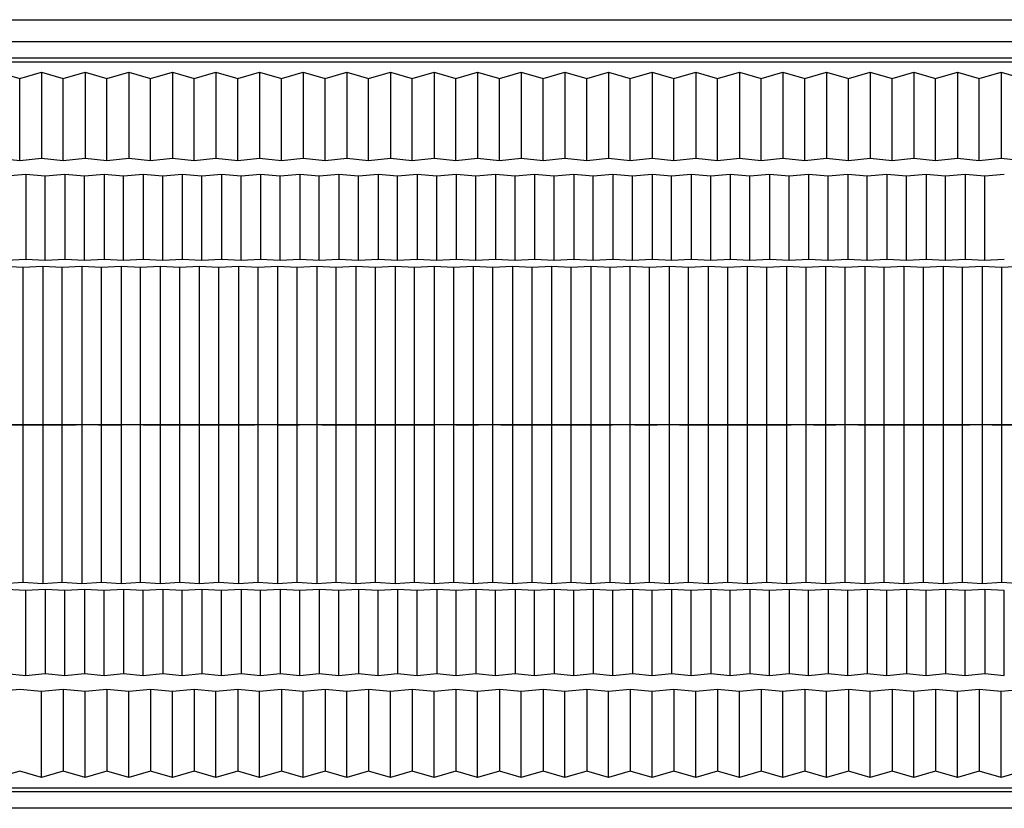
# Model space of a CAD drawing. Header units: millimetres. Extents: x 2355 to 2756, y -2363 to -2080.
# Tile 9 of 15: x 2543 to 2578, y -2269 to -2241. Entities that reach past the tile are written whole.
import ezdxf

# ---------------------------------------------------------------- set-up
doc = ezdxf.new("R2010")
doc.units = ezdxf.units.MM
doc.linetypes.add('CENTER', pattern=[50.8, 31.75, -6.35, 6.35, -6.35])

msp = doc.modelspace()

# ---------------------------------------------------------------- linework, layer by layer
at = {"color": 7, "linetype": 'Continuous'}
for p, q in [((2472.503, -2240.851), (2594.563, -2240.851)), ((2393.863, -2241.631), (2674.663, -2241.631)), ((2674.663, -2242.229), (2393.863, -2242.229)), ((2393.863, -2242.36), (2674.663, -2242.36)), ((2542.063, -2242.731), (2542.843, -2242.955)), ((2542.843, -2242.955), (2543.623, -2242.731)), ((2543.623, -2242.731), (2543.623, -2245.812)), ((2543.623, -2242.731), (2544.403, -2242.955)), ((2544.403, -2242.955), (2545.183, -2242.731)), ((2545.183, -2242.731), (2545.183, -2245.812)), ((2545.183, -2242.731), (2545.963, -2242.955)), ((2545.963, -2242.955), (2546.743, -2242.731)), ((2546.743, -2242.731), (2546.743, -2245.812)), ((2546.743, -2242.731), (2547.523, -2242.955)), ((2547.523, -2242.955), (2548.303, -2242.731)), ((2548.303, -2242.731), (2548.303, -2245.812)), ((2548.303, -2242.731), (2549.083, -2242.955)), ((2549.083, -2242.955), (2549.863, -2242.731)), ((2549.863, -2242.731), (2549.863, -2245.812)), ((2549.863, -2242.731), (2550.643, -2242.955)), ((2550.643, -2242.955), (2551.423, -2242.731)), ((2551.423, -2242.731), (2551.423, -2245.812)), ((2551.423, -2242.731), (2552.203, -2242.955)), ((2552.203, -2242.955), (2552.983, -2242.731)), ((2552.983, -2242.731), (2552.983, -2245.812)), ((2552.983, -2242.731), (2553.763, -2242.955)), ((2553.763, -2242.955), (2554.543, -2242.731)), ((2554.543, -2242.731), (2554.543, -2245.812)), ((2554.543, -2242.731), (2555.323, -2242.955)), ((2555.323, -2242.955), (2556.103, -2242.731)), ((2556.103, -2242.731), (2556.103, -2245.812)), ((2556.103, -2242.731), (2556.883, -2242.955)), ((2556.883, -2242.955), (2557.663, -2242.731)), ((2557.663, -2242.731), (2557.663, -2245.812)), ((2557.663, -2242.731), (2558.443, -2242.955)), ((2558.443, -2242.955), (2559.223, -2242.731)), ((2559.223, -2242.731), (2559.223, -2245.812)), ((2559.223, -2242.731), (2560.003, -2242.955)), ((2560.003, -2242.955), (2560.783, -2242.731)), ((2560.783, -2242.731), (2560.783, -2245.812)), ((2560.783, -2242.731), (2561.563, -2242.955)), ((2561.563, -2242.955), (2562.343, -2242.731)), ((2562.343, -2242.731), (2562.343, -2245.812)), ((2562.343, -2242.731), (2563.123, -2242.955)), ((2563.123, -2242.955), (2563.903, -2242.731)), ((2563.903, -2242.731), (2563.903, -2245.812)), ((2563.903, -2242.731), (2564.683, -2242.955)), ((2564.683, -2242.955), (2565.463, -2242.731)), ((2565.463, -2242.731), (2565.463, -2245.812)), ((2565.463, -2242.731), (2566.243, -2242.955)), ((2566.243, -2242.955), (2567.023, -2242.731)), ((2567.023, -2242.731), (2567.023, -2245.812)), ((2567.023, -2242.731), (2567.803, -2242.955)), ((2567.803, -2242.955), (2568.583, -2242.731)), ((2568.583, -2242.731), (2568.583, -2245.812)), ((2568.583, -2242.731), (2569.363, -2242.955)), ((2569.363, -2242.955), (2570.143, -2242.731)), ((2570.143, -2242.731), (2570.143, -2245.812)), ((2570.143, -2242.731), (2570.923, -2242.955)), ((2570.923, -2242.955), (2571.703, -2242.731)), ((2571.703, -2242.731), (2571.703, -2245.812)), ((2571.703, -2242.731), (2572.483, -2242.955)), ((2572.483, -2242.955), (2573.263, -2242.731)), ((2573.263, -2242.731), (2573.263, -2245.812)), ((2573.263, -2242.731), (2574.043, -2242.955)), ((2574.043, -2242.955), (2574.823, -2242.731)), ((2574.823, -2242.731), (2574.823, -2245.812)), ((2574.823, -2242.731), (2575.603, -2242.955)), ((2575.603, -2242.955), (2576.383, -2242.731)), ((2576.383, -2242.731), (2576.383, -2245.812)), ((2576.383, -2242.731), (2577.163, -2242.955)), ((2577.163, -2242.955), (2577.943, -2242.731)), ((2577.943, -2242.731), (2577.943, -2245.812)), ((2577.943, -2242.731), (2578.723, -2242.955)), ((2542.843, -2245.885), (2542.843, -2242.955)), ((2544.403, -2245.885), (2544.403, -2242.955)), ((2545.963, -2245.885), (2545.963, -2242.955)), ((2547.523, -2245.885), (2547.523, -2242.955)), ((2549.083, -2245.885), (2549.083, -2242.955)), ((2550.643, -2245.885), (2550.643, -2242.955)), ((2552.203, -2245.885), (2552.203, -2242.955)), ((2553.763, -2245.885), (2553.763, -2242.955)), ((2555.323, -2245.885), (2555.323, -2242.955)), ((2556.883, -2245.885), (2556.883, -2242.955)), ((2558.443, -2245.885), (2558.443, -2242.955)), ((2560.003, -2245.885), (2560.003, -2242.955)), ((2561.563, -2245.885), (2561.563, -2242.955)), ((2563.123, -2245.885), (2563.123, -2242.955)), ((2564.683, -2245.885), (2564.683, -2242.955)), ((2566.243, -2245.885), (2566.243, -2242.955)), ((2567.803, -2245.885), (2567.803, -2242.955)), ((2569.363, -2245.885), (2569.363, -2242.955)), ((2570.923, -2245.885), (2570.923, -2242.955)), ((2572.483, -2245.885), (2572.483, -2242.955)), ((2574.043, -2245.885), (2574.043, -2242.955)), ((2575.603, -2245.885), (2575.603, -2242.955)), ((2577.163, -2245.885), (2577.163, -2242.955)), ((2542.063, -2245.812), (2542.843, -2245.885)), ((2542.843, -2245.885), (2543.623, -2245.812)), ((2543.623, -2245.812), (2544.403, -2245.885)), ((2544.403, -2245.885), (2545.183, -2245.812)), ((2545.183, -2245.812), (2545.963, -2245.885)), ((2545.963, -2245.885), (2546.743, -2245.812)), ((2546.743, -2245.812), (2547.523, -2245.885)), ((2547.523, -2245.885), (2548.303, -2245.812)), ((2548.303, -2245.812), (2549.083, -2245.885)), ((2549.083, -2245.885), (2549.863, -2245.812)), ((2549.863, -2245.812), (2550.643, -2245.885)), ((2550.643, -2245.885), (2551.423, -2245.812)), ((2551.423, -2245.812), (2552.203, -2245.885)), ((2552.203, -2245.885), (2552.983, -2245.812)), ((2552.983, -2245.812), (2553.763, -2245.885)), ((2553.763, -2245.885), (2554.543, -2245.812)), ((2554.543, -2245.812), (2555.323, -2245.885)), ((2555.323, -2245.885), (2556.103, -2245.812)), ((2556.103, -2245.812), (2556.883, -2245.885)), ((2556.883, -2245.885), (2557.663, -2245.812)), ((2557.663, -2245.812), (2558.443, -2245.885)), ((2558.443, -2245.885), (2559.223, -2245.812)), ((2559.223, -2245.812), (2560.003, -2245.885)), ((2560.003, -2245.885), (2560.783, -2245.812)), ((2560.783, -2245.812), (2561.563, -2245.885)), ((2561.563, -2245.885), (2562.343, -2245.812)), ((2562.343, -2245.812), (2563.123, -2245.885)), ((2563.123, -2245.885), (2563.903, -2245.812)), ((2563.903, -2245.812), (2564.683, -2245.885)), ((2564.683, -2245.885), (2565.463, -2245.812)), ((2565.463, -2245.812), (2566.243, -2245.885)), ((2566.243, -2245.885), (2567.023, -2245.812)), ((2567.023, -2245.812), (2567.803, -2245.885)), ((2567.803, -2245.885), (2568.583, -2245.812)), ((2568.583, -2245.812), (2569.363, -2245.885)), ((2569.363, -2245.885), (2570.143, -2245.812)), ((2570.143, -2245.812), (2570.923, -2245.885)), ((2570.923, -2245.885), (2571.703, -2245.812)), ((2571.703, -2245.812), (2572.483, -2245.885)), ((2572.483, -2245.885), (2573.263, -2245.812)), ((2573.263, -2245.812), (2574.043, -2245.885)), ((2574.043, -2245.885), (2574.823, -2245.812)), ((2574.823, -2245.812), (2575.603, -2245.885)), ((2575.603, -2245.885), (2576.383, -2245.812)), ((2576.383, -2245.812), (2577.163, -2245.885)), ((2577.163, -2245.885), (2577.943, -2245.812)), ((2577.943, -2245.812), (2578.723, -2245.885)), ((2543.059, -2246.386), (2542.359, -2246.453)), ((2543.059, -2246.386), (2543.059, -2249.424)), ((2543.759, -2246.453), (2543.059, -2246.386)), ((2544.459, -2246.386), (2543.759, -2246.453)), ((2544.459, -2246.386), (2544.459, -2249.424)), ((2545.159, -2246.453), (2544.459, -2246.386)), ((2545.859, -2246.386), (2545.159, -2246.453)), ((2545.859, -2246.386), (2545.859, -2249.424)), ((2546.559, -2246.453), (2545.859, -2246.386)), ((2547.259, -2246.386), (2546.559, -2246.453)), ((2547.959, -2246.453), (2547.259, -2246.386)), ((2547.259, -2246.386), (2547.259, -2249.424)), ((2548.659, -2246.386), (2547.959, -2246.453)), ((2549.359, -2246.453), (2548.659, -2246.386)), ((2548.659, -2246.386), (2548.659, -2249.424)), ((2550.059, -2246.386), (2549.359, -2246.453)), ((2550.759, -2246.453), (2550.059, -2246.386)), ((2550.059, -2246.386), (2550.059, -2249.424)), ((2551.459, -2246.386), (2550.759, -2246.453)), ((2552.159, -2246.453), (2551.459, -2246.386)), ((2551.459, -2246.386), (2551.459, -2249.424)), ((2552.859, -2246.386), (2552.159, -2246.453)), ((2553.559, -2246.453), (2552.859, -2246.386)), ((2552.859, -2246.386), (2552.859, -2249.424)), ((2554.259, -2246.386), (2553.559, -2246.453)), ((2554.959, -2246.453), (2554.259, -2246.386)), ((2554.259, -2246.386), (2554.259, -2249.424)), ((2555.659, -2246.386), (2554.959, -2246.453)), ((2555.659, -2246.386), (2555.659, -2249.424)), ((2556.359, -2246.453), (2555.659, -2246.386)), ((2557.059, -2246.386), (2556.359, -2246.453)), ((2557.759, -2246.453), (2557.059, -2246.386)), ((2557.059, -2246.386), (2557.059, -2249.424)), ((2558.459, -2246.386), (2557.759, -2246.453)), ((2559.159, -2246.453), (2558.459, -2246.386)), ((2558.459, -2246.386), (2558.459, -2249.424)), ((2559.859, -2246.386), (2559.159, -2246.453)), ((2560.559, -2246.453), (2559.859, -2246.386)), ((2559.859, -2246.386), (2559.859, -2249.424)), ((2561.259, -2246.386), (2560.559, -2246.453)), ((2561.959, -2246.453), (2561.259, -2246.386)), ((2561.259, -2246.386), (2561.259, -2249.424)), ((2562.659, -2246.386), (2561.959, -2246.453)), ((2563.359, -2246.453), (2562.659, -2246.386)), ((2562.659, -2246.386), (2562.659, -2249.424)), ((2564.059, -2246.386), (2563.359, -2246.453)), ((2564.759, -2246.453), (2564.059, -2246.386)), ((2564.059, -2246.386), (2564.059, -2249.424)), ((2565.459, -2246.386), (2564.759, -2246.453)), ((2566.159, -2246.453), (2565.459, -2246.386)), ((2565.459, -2246.386), (2565.459, -2249.424)), ((2566.859, -2246.386), (2566.159, -2246.453)), ((2567.559, -2246.453), (2566.859, -2246.386)), ((2566.859, -2246.386), (2566.859, -2249.424)), ((2568.259, -2246.386), (2567.559, -2246.453)), ((2568.959, -2246.453), (2568.259, -2246.386)), ((2568.259, -2246.386), (2568.259, -2249.424)), ((2569.659, -2246.386), (2568.959, -2246.453)), ((2570.359, -2246.453), (2569.659, -2246.386)), ((2569.659, -2246.386), (2569.659, -2249.424)), ((2571.059, -2246.386), (2570.359, -2246.453)), ((2571.759, -2246.453), (2571.059, -2246.386)), ((2571.059, -2246.386), (2571.059, -2249.424)), ((2572.459, -2246.386), (2571.759, -2246.453)), ((2573.159, -2246.453), (2572.459, -2246.386)), ((2572.459, -2246.386), (2572.459, -2249.424)), ((2573.859, -2246.386), (2573.159, -2246.453)), ((2574.559, -2246.453), (2573.859, -2246.386)), ((2573.859, -2246.386), (2573.859, -2249.424)), ((2575.259, -2246.386), (2574.559, -2246.453)), ((2575.959, -2246.453), (2575.259, -2246.386)), ((2575.259, -2246.386), (2575.259, -2249.424)), ((2576.659, -2246.386), (2575.959, -2246.453)), ((2577.359, -2246.453), (2576.659, -2246.386)), ((2576.659, -2246.386), (2576.659, -2249.424)), ((2578.059, -2246.386), (2577.359, -2246.453)), ((2543.759, -2249.461), (2543.759, -2246.453)), ((2545.159, -2249.461), (2545.159, -2246.453)), ((2546.559, -2249.461), (2546.559, -2246.453)), ((2547.959, -2249.461), (2547.959, -2246.453)), ((2549.359, -2249.461), (2549.359, -2246.453)), ((2550.759, -2249.461), (2550.759, -2246.453)), ((2552.159, -2249.461), (2552.159, -2246.453)), ((2553.559, -2249.461), (2553.559, -2246.453)), ((2554.959, -2249.461), (2554.959, -2246.453)), ((2556.359, -2249.461), (2556.359, -2246.453)), ((2557.759, -2249.461), (2557.759, -2246.453)), ((2559.159, -2249.461), (2559.159, -2246.453)), ((2560.559, -2249.461), (2560.559, -2246.453)), ((2561.959, -2249.461), (2561.959, -2246.453)), ((2563.359, -2249.461), (2563.359, -2246.453)), ((2564.759, -2249.461), (2564.759, -2246.453)), ((2566.159, -2249.461), (2566.159, -2246.453)), ((2567.559, -2249.461), (2567.559, -2246.453)), ((2568.959, -2249.461), (2568.959, -2246.453)), ((2570.359, -2249.461), (2570.359, -2246.453)), ((2571.759, -2249.461), (2571.759, -2246.453)), ((2573.159, -2249.461), (2573.159, -2246.453)), ((2574.559, -2249.461), (2574.559, -2246.453)), ((2575.959, -2249.461), (2575.959, -2246.453)), ((2577.359, -2249.461), (2577.359, -2246.453)), ((2542.359, -2249.461), (2543.059, -2249.424)), ((2543.059, -2249.424), (2543.759, -2249.461)), ((2543.759, -2249.461), (2544.459, -2249.424)), ((2544.459, -2249.424), (2545.159, -2249.461)), ((2545.159, -2249.461), (2545.859, -2249.424)), ((2545.859, -2249.424), (2546.559, -2249.461)), ((2546.559, -2249.461), (2547.259, -2249.424)), ((2547.259, -2249.424), (2547.959, -2249.461)), ((2547.959, -2249.461), (2548.659, -2249.424)), ((2548.659, -2249.424), (2549.359, -2249.461)), ((2549.359, -2249.461), (2550.059, -2249.424)), ((2550.059, -2249.424), (2550.759, -2249.461)), ((2550.759, -2249.461), (2551.459, -2249.424)), ((2551.459, -2249.424), (2552.159, -2249.461)), ((2552.159, -2249.461), (2552.859, -2249.424)), ((2552.859, -2249.424), (2553.559, -2249.461)), ((2553.559, -2249.461), (2554.259, -2249.424)), ((2554.259, -2249.424), (2554.959, -2249.461)), ((2554.959, -2249.461), (2555.659, -2249.424)), ((2555.659, -2249.424), (2556.359, -2249.461)), ((2556.359, -2249.461), (2557.059, -2249.424)), ((2557.059, -2249.424), (2557.759, -2249.461)), ((2557.759, -2249.461), (2558.459, -2249.424)), ((2558.459, -2249.424), (2559.159, -2249.461)), ((2559.159, -2249.461), (2559.859, -2249.424)), ((2559.859, -2249.424), (2560.559, -2249.461)), ((2560.559, -2249.461), (2561.259, -2249.424)), ((2561.259, -2249.424), (2561.959, -2249.461)), ((2561.959, -2249.461), (2562.659, -2249.424)), ((2562.659, -2249.424), (2563.359, -2249.461)), ((2563.359, -2249.461), (2564.059, -2249.424)), ((2564.059, -2249.424), (2564.759, -2249.461)), ((2564.759, -2249.461), (2565.459, -2249.424)), ((2565.459, -2249.424), (2566.159, -2249.461)), ((2566.159, -2249.461), (2566.859, -2249.424)), ((2566.859, -2249.424), (2567.559, -2249.461)), ((2567.559, -2249.461), (2568.259, -2249.424)), ((2568.259, -2249.424), (2568.959, -2249.461)), ((2568.959, -2249.461), (2569.659, -2249.424)), ((2569.659, -2249.424), (2570.359, -2249.461)), ((2570.359, -2249.461), (2571.059, -2249.424)), ((2571.059, -2249.424), (2571.759, -2249.461)), ((2571.759, -2249.461), (2572.459, -2249.424)), ((2572.459, -2249.424), (2573.159, -2249.461)), ((2573.159, -2249.461), (2573.859, -2249.424)), ((2573.859, -2249.424), (2574.559, -2249.461)), ((2574.559, -2249.461), (2575.259, -2249.424)), ((2575.259, -2249.424), (2575.959, -2249.461)), ((2575.959, -2249.461), (2576.659, -2249.424)), ((2576.659, -2249.424), (2577.359, -2249.461)), ((2577.359, -2249.461), (2578.059, -2249.424)), ((2542.967, -2249.718), (2542.267, -2249.68)), ((2543.667, -2249.68), (2542.967, -2249.718)), ((2542.967, -2260.984), (2542.967, -2249.718)), ((2544.367, -2249.718), (2543.667, -2249.68)), ((2543.667, -2249.681), (2543.667, -2261.022)), ((2545.067, -2249.68), (2544.367, -2249.718)), ((2544.367, -2260.984), (2544.367, -2249.718)), ((2545.767, -2249.718), (2545.067, -2249.68)), ((2545.067, -2249.681), (2545.067, -2261.022)), ((2546.467, -2249.68), (2545.767, -2249.718)), ((2545.767, -2260.984), (2545.767, -2249.718)), ((2547.167, -2249.718), (2546.467, -2249.68)), ((2546.467, -2249.681), (2546.467, -2261.022)), ((2547.867, -2249.68), (2547.167, -2249.718)), ((2547.167, -2260.984), (2547.167, -2249.718)), ((2548.567, -2249.718), (2547.867, -2249.68)), ((2547.867, -2249.681), (2547.867, -2261.022)), ((2549.267, -2249.68), (2548.567, -2249.718)), ((2548.567, -2260.984), (2548.567, -2249.718)), ((2549.967, -2249.718), (2549.267, -2249.68)), ((2549.267, -2249.681), (2549.267, -2261.022)), ((2550.667, -2249.68), (2549.967, -2249.718)), ((2549.967, -2260.984), (2549.967, -2249.718)), ((2551.367, -2249.718), (2550.667, -2249.68)), ((2550.667, -2249.681), (2550.667, -2261.022)), ((2552.067, -2249.68), (2551.367, -2249.718)), ((2551.367, -2260.984), (2551.367, -2249.718)), ((2552.767, -2249.718), (2552.067, -2249.68)), ((2552.067, -2249.681), (2552.067, -2261.022)), ((2553.467, -2249.68), (2552.767, -2249.718)), ((2552.767, -2260.984), (2552.767, -2249.718)), ((2554.167, -2249.718), (2553.467, -2249.68)), ((2553.467, -2249.681), (2553.467, -2261.022)), ((2554.867, -2249.68), (2554.167, -2249.718)), ((2554.167, -2260.984), (2554.167, -2249.718)), ((2555.567, -2249.718), (2554.867, -2249.68)), ((2554.867, -2249.681), (2554.867, -2261.022)), ((2556.267, -2249.68), (2555.567, -2249.718)), ((2555.567, -2260.984), (2555.567, -2249.718)), ((2556.967, -2249.718), (2556.267, -2249.68)), ((2556.267, -2249.681), (2556.267, -2261.022)), ((2557.667, -2249.68), (2556.967, -2249.718)), ((2556.967, -2260.984), (2556.967, -2249.718)), ((2558.367, -2249.718), (2557.667, -2249.68)), ((2557.667, -2249.681), (2557.667, -2261.022)), ((2559.067, -2249.68), (2558.367, -2249.718)), ((2558.367, -2260.984), (2558.367, -2249.718)), ((2559.767, -2249.718), (2559.067, -2249.68)), ((2559.067, -2249.681), (2559.067, -2261.022)), ((2560.467, -2249.68), (2559.767, -2249.718)), ((2559.767, -2260.984), (2559.767, -2249.718)), ((2561.167, -2249.718), (2560.467, -2249.68)), ((2560.467, -2249.681), (2560.467, -2261.022)), ((2561.867, -2249.68), (2561.167, -2249.718)), ((2561.167, -2260.984), (2561.167, -2249.718)), ((2562.567, -2249.718), (2561.867, -2249.68)), ((2561.867, -2249.681), (2561.867, -2261.022)), ((2563.267, -2249.68), (2562.567, -2249.718)), ((2562.567, -2260.984), (2562.567, -2249.718)), ((2563.967, -2249.718), (2563.267, -2249.68)), ((2563.267, -2249.681), (2563.267, -2261.022)), ((2564.667, -2249.68), (2563.967, -2249.718)), ((2563.967, -2260.984), (2563.967, -2249.718)), ((2565.367, -2249.718), (2564.667, -2249.68)), ((2564.667, -2249.681), (2564.667, -2261.022)), ((2566.067, -2249.68), (2565.367, -2249.718)), ((2565.367, -2260.984), (2565.367, -2249.718)), ((2566.767, -2249.718), (2566.067, -2249.68)), ((2566.067, -2249.681), (2566.067, -2261.022)), ((2567.467, -2249.68), (2566.767, -2249.718)), ((2566.767, -2260.984), (2566.767, -2249.718)), ((2568.167, -2249.718), (2567.467, -2249.68)), ((2567.467, -2249.681), (2567.467, -2261.022)), ((2568.867, -2249.68), (2568.167, -2249.718)), ((2568.167, -2260.984), (2568.167, -2249.718)), ((2569.567, -2249.718), (2568.867, -2249.68)), ((2568.867, -2249.681), (2568.867, -2261.022)), ((2570.267, -2249.68), (2569.567, -2249.718)), ((2569.567, -2260.984), (2569.567, -2249.718)), ((2570.967, -2249.718), (2570.267, -2249.68)), ((2570.267, -2249.681), (2570.267, -2261.022)), ((2571.667, -2249.68), (2570.967, -2249.718)), ((2570.967, -2260.984), (2570.967, -2249.718)), ((2572.367, -2249.718), (2571.667, -2249.68)), ((2571.667, -2249.681), (2571.667, -2261.022)), ((2573.067, -2249.68), (2572.367, -2249.718)), ((2572.367, -2260.984), (2572.367, -2249.718)), ((2573.767, -2249.718), (2573.067, -2249.68)), ((2573.067, -2249.681), (2573.067, -2261.022)), ((2574.467, -2249.68), (2573.767, -2249.718)), ((2573.767, -2260.984), (2573.767, -2249.718)), ((2575.167, -2249.718), (2574.467, -2249.68)), ((2574.467, -2249.681), (2574.467, -2261.022)), ((2575.867, -2249.68), (2575.167, -2249.718)), ((2575.167, -2260.984), (2575.167, -2249.718)), ((2576.567, -2249.718), (2575.867, -2249.68)), ((2575.867, -2249.681), (2575.867, -2261.022)), ((2577.267, -2249.68), (2576.567, -2249.718)), ((2576.567, -2260.984), (2576.567, -2249.718)), ((2577.967, -2249.718), (2577.267, -2249.68)), ((2577.267, -2249.681), (2577.267, -2261.022)), ((2578.667, -2249.68), (2577.967, -2249.718)), ((2577.967, -2260.984), (2577.967, -2249.718)), ((2674.663, -2255.351), (2393.863, -2255.351)), ((2542.267, -2261.022), (2542.967, -2260.984)), ((2542.967, -2260.984), (2543.667, -2261.022)), ((2543.667, -2261.022), (2544.367, -2260.984)), ((2544.367, -2260.984), (2545.067, -2261.022)), ((2545.067, -2261.022), (2545.767, -2260.984)), ((2545.767, -2260.984), (2546.467, -2261.022)), ((2546.467, -2261.022), (2547.167, -2260.984)), ((2547.167, -2260.984), (2547.867, -2261.022)), ((2547.867, -2261.022), (2548.567, -2260.984)), ((2548.567, -2260.984), (2549.267, -2261.022)), ((2549.267, -2261.022), (2549.967, -2260.984)), ((2549.967, -2260.984), (2550.667, -2261.022)), ((2550.667, -2261.022), (2551.367, -2260.984)), ((2551.367, -2260.984), (2552.067, -2261.022)), ((2552.067, -2261.022), (2552.767, -2260.984)), ((2552.767, -2260.984), (2553.467, -2261.022)), ((2553.467, -2261.022), (2554.167, -2260.984)), ((2554.167, -2260.984), (2554.867, -2261.022)), ((2554.867, -2261.022), (2555.567, -2260.984)), ((2555.567, -2260.984), (2556.267, -2261.022)), ((2556.267, -2261.022), (2556.967, -2260.984)), ((2556.967, -2260.984), (2557.667, -2261.022)), ((2557.667, -2261.022), (2558.367, -2260.984)), ((2558.367, -2260.984), (2559.067, -2261.022)), ((2559.067, -2261.022), (2559.767, -2260.984)), ((2559.767, -2260.984), (2560.467, -2261.022)), ((2560.467, -2261.022), (2561.167, -2260.984)), ((2561.167, -2260.984), (2561.867, -2261.022)), ((2561.867, -2261.022), (2562.567, -2260.984)), ((2562.567, -2260.984), (2563.267, -2261.022)), ((2563.267, -2261.022), (2563.967, -2260.984)), ((2563.967, -2260.984), (2564.667, -2261.022)), ((2564.667, -2261.022), (2565.367, -2260.984)), ((2565.367, -2260.984), (2566.067, -2261.022)), ((2566.067, -2261.022), (2566.767, -2260.984)), ((2566.767, -2260.984), (2567.467, -2261.022)), ((2567.467, -2261.022), (2568.167, -2260.984)), ((2568.167, -2260.984), (2568.867, -2261.022)), ((2568.867, -2261.022), (2569.567, -2260.984)), ((2569.567, -2260.984), (2570.267, -2261.022)), ((2570.267, -2261.022), (2570.967, -2260.984)), ((2570.967, -2260.984), (2571.667, -2261.022)), ((2571.667, -2261.022), (2572.367, -2260.984)), ((2572.367, -2260.984), (2573.067, -2261.022)), ((2573.067, -2261.022), (2573.767, -2260.984)), ((2573.767, -2260.984), (2574.467, -2261.022)), ((2574.467, -2261.022), (2575.167, -2260.984)), ((2575.167, -2260.984), (2575.867, -2261.022)), ((2575.867, -2261.022), (2576.567, -2260.984)), ((2576.567, -2260.984), (2577.267, -2261.022)), ((2577.267, -2261.022), (2577.967, -2260.984)), ((2577.967, -2260.984), (2578.667, -2261.022)), ((2543.059, -2261.278), (2542.359, -2261.241)), ((2543.759, -2261.241), (2543.059, -2261.278)), ((2543.059, -2264.316), (2543.059, -2261.278)), ((2544.459, -2261.278), (2543.759, -2261.241)), ((2543.759, -2261.241), (2543.759, -2264.25)), ((2545.159, -2261.241), (2544.459, -2261.278)), ((2544.459, -2264.316), (2544.459, -2261.278)), ((2545.859, -2261.278), (2545.159, -2261.241)), ((2545.159, -2261.241), (2545.159, -2264.25)), ((2546.559, -2261.241), (2545.859, -2261.278)), ((2545.859, -2264.316), (2545.859, -2261.278)), ((2547.259, -2261.278), (2546.559, -2261.241)), ((2546.559, -2261.241), (2546.559, -2264.25)), ((2547.959, -2261.241), (2547.259, -2261.278)), ((2547.259, -2264.316), (2547.259, -2261.278)), ((2548.659, -2261.278), (2547.959, -2261.241)), ((2547.959, -2261.241), (2547.959, -2264.25)), ((2549.359, -2261.241), (2548.659, -2261.278)), ((2548.659, -2264.316), (2548.659, -2261.278)), ((2550.059, -2261.278), (2549.359, -2261.241)), ((2549.359, -2261.241), (2549.359, -2264.25)), ((2550.759, -2261.241), (2550.059, -2261.278)), ((2550.059, -2264.316), (2550.059, -2261.278)), ((2551.459, -2261.278), (2550.759, -2261.241)), ((2550.759, -2261.241), (2550.759, -2264.25)), ((2552.159, -2261.241), (2551.459, -2261.278)), ((2551.459, -2264.316), (2551.459, -2261.278)), ((2552.859, -2261.278), (2552.159, -2261.241)), ((2552.159, -2261.241), (2552.159, -2264.25)), ((2553.559, -2261.241), (2552.859, -2261.278)), ((2552.859, -2264.316), (2552.859, -2261.278)), ((2554.259, -2261.278), (2553.559, -2261.241)), ((2553.559, -2261.241), (2553.559, -2264.25)), ((2554.959, -2261.241), (2554.259, -2261.278)), ((2554.259, -2264.316), (2554.259, -2261.278)), ((2555.659, -2261.278), (2554.959, -2261.241)), ((2554.959, -2261.241), (2554.959, -2264.25)), ((2556.359, -2261.241), (2555.659, -2261.278)), ((2555.659, -2264.316), (2555.659, -2261.278)), ((2557.059, -2261.278), (2556.359, -2261.241)), ((2556.359, -2261.241), (2556.359, -2264.25)), ((2557.759, -2261.241), (2557.059, -2261.278)), ((2557.059, -2264.316), (2557.059, -2261.278)), ((2558.459, -2261.278), (2557.759, -2261.241)), ((2557.759, -2261.241), (2557.759, -2264.25)), ((2559.159, -2261.241), (2558.459, -2261.278)), ((2558.459, -2264.316), (2558.459, -2261.278)), ((2559.859, -2261.278), (2559.159, -2261.241)), ((2559.159, -2261.241), (2559.159, -2264.25)), ((2560.559, -2261.241), (2559.859, -2261.278)), ((2559.859, -2264.316), (2559.859, -2261.278)), ((2561.259, -2261.278), (2560.559, -2261.241)), ((2560.559, -2261.241), (2560.559, -2264.25)), ((2561.959, -2261.241), (2561.259, -2261.278)), ((2561.259, -2264.316), (2561.259, -2261.278)), ((2562.659, -2261.278), (2561.959, -2261.241)), ((2561.959, -2261.241), (2561.959, -2264.25)), ((2563.359, -2261.241), (2562.659, -2261.278)), ((2562.659, -2264.316), (2562.659, -2261.278)), ((2564.059, -2261.278), (2563.359, -2261.241)), ((2563.359, -2261.241), (2563.359, -2264.25)), ((2564.759, -2261.241), (2564.059, -2261.278)), ((2564.059, -2264.316), (2564.059, -2261.278)), ((2565.459, -2261.278), (2564.759, -2261.241)), ((2564.759, -2261.241), (2564.759, -2264.25)), ((2566.159, -2261.241), (2565.459, -2261.278)), ((2565.459, -2264.316), (2565.459, -2261.278)), ((2566.859, -2261.278), (2566.159, -2261.241)), ((2566.159, -2261.241), (2566.159, -2264.25)), ((2567.559, -2261.241), (2566.859, -2261.278)), ((2566.859, -2264.316), (2566.859, -2261.278)), ((2568.259, -2261.278), (2567.559, -2261.241)), ((2567.559, -2261.241), (2567.559, -2264.25)), ((2568.959, -2261.241), (2568.259, -2261.278)), ((2568.259, -2264.316), (2568.259, -2261.278)), ((2569.659, -2261.278), (2568.959, -2261.241)), ((2568.959, -2261.241), (2568.959, -2264.25)), ((2570.359, -2261.241), (2569.659, -2261.278)), ((2569.659, -2264.316), (2569.659, -2261.278)), ((2571.059, -2261.278), (2570.359, -2261.241)), ((2570.359, -2261.241), (2570.359, -2264.25)), ((2571.759, -2261.241), (2571.059, -2261.278)), ((2571.059, -2264.316), (2571.059, -2261.278)), ((2572.459, -2261.278), (2571.759, -2261.241)), ((2571.759, -2261.241), (2571.759, -2264.25)), ((2573.159, -2261.241), (2572.459, -2261.278)), ((2572.459, -2264.316), (2572.459, -2261.278)), ((2573.859, -2261.278), (2573.159, -2261.241)), ((2573.159, -2261.241), (2573.159, -2264.25)), ((2574.559, -2261.241), (2573.859, -2261.278)), ((2573.859, -2264.316), (2573.859, -2261.278)), ((2575.259, -2261.278), (2574.559, -2261.241)), ((2574.559, -2261.241), (2574.559, -2264.25)), ((2575.959, -2261.241), (2575.259, -2261.278)), ((2575.259, -2264.316), (2575.259, -2261.278)), ((2576.659, -2261.278), (2575.959, -2261.241)), ((2575.959, -2261.241), (2575.959, -2264.25)), ((2577.359, -2261.241), (2576.659, -2261.278)), ((2576.659, -2264.316), (2576.659, -2261.278)), ((2578.059, -2261.278), (2577.359, -2261.241)), ((2577.359, -2261.241), (2577.359, -2264.25)), ((2578.059, -2264.316), (2578.059, -2261.278)), ((2542.359, -2264.25), (2543.059, -2264.316)), ((2543.059, -2264.316), (2543.759, -2264.25)), ((2543.759, -2264.25), (2544.459, -2264.316)), ((2544.459, -2264.316), (2545.159, -2264.25)), ((2545.159, -2264.25), (2545.859, -2264.316)), ((2545.859, -2264.316), (2546.559, -2264.25)), ((2546.559, -2264.25), (2547.259, -2264.316)), ((2547.259, -2264.316), (2547.959, -2264.25)), ((2547.959, -2264.25), (2548.659, -2264.316)), ((2548.659, -2264.316), (2549.359, -2264.25)), ((2549.359, -2264.25), (2550.059, -2264.316)), ((2550.059, -2264.316), (2550.759, -2264.25)), ((2550.759, -2264.25), (2551.459, -2264.316)), ((2551.459, -2264.316), (2552.159, -2264.25)), ((2552.159, -2264.25), (2552.859, -2264.316)), ((2552.859, -2264.316), (2553.559, -2264.25)), ((2553.559, -2264.25), (2554.259, -2264.316)), ((2554.259, -2264.316), (2554.959, -2264.25)), ((2554.959, -2264.25), (2555.659, -2264.316)), ((2555.659, -2264.316), (2556.359, -2264.25)), ((2556.359, -2264.25), (2557.059, -2264.316)), ((2557.059, -2264.316), (2557.759, -2264.25)), ((2557.759, -2264.25), (2558.459, -2264.316)), ((2558.459, -2264.316), (2559.159, -2264.25)), ((2559.159, -2264.25), (2559.859, -2264.316)), ((2559.859, -2264.316), (2560.559, -2264.25)), ((2560.559, -2264.25), (2561.259, -2264.316)), ((2561.259, -2264.316), (2561.959, -2264.25)), ((2561.959, -2264.25), (2562.659, -2264.316)), ((2562.659, -2264.316), (2563.359, -2264.25)), ((2563.359, -2264.25), (2564.059, -2264.316)), ((2564.059, -2264.316), (2564.759, -2264.25)), ((2564.759, -2264.25), (2565.459, -2264.316)), ((2565.459, -2264.316), (2566.159, -2264.25)), ((2566.159, -2264.25), (2566.859, -2264.316)), ((2566.859, -2264.316), (2567.559, -2264.25)), ((2567.559, -2264.25), (2568.259, -2264.316)), ((2568.259, -2264.316), (2568.959, -2264.25)), ((2568.959, -2264.25), (2569.659, -2264.316)), ((2569.659, -2264.316), (2570.359, -2264.25)), ((2570.359, -2264.25), (2571.059, -2264.316)), ((2571.059, -2264.316), (2571.759, -2264.25)), ((2571.759, -2264.25), (2572.459, -2264.316)), ((2572.459, -2264.316), (2573.159, -2264.25)), ((2573.159, -2264.25), (2573.859, -2264.316)), ((2573.859, -2264.316), (2574.559, -2264.25)), ((2574.559, -2264.25), (2575.259, -2264.316)), ((2575.259, -2264.316), (2575.959, -2264.25)), ((2575.959, -2264.25), (2576.659, -2264.316)), ((2576.659, -2264.316), (2577.359, -2264.25)), ((2577.359, -2264.25), (2578.059, -2264.316)), ((2542.843, -2264.817), (2542.063, -2264.89)), ((2543.623, -2264.89), (2542.843, -2264.817)), ((2544.403, -2264.817), (2543.623, -2264.89)), ((2543.623, -2267.971), (2543.623, -2264.89)), ((2545.183, -2264.89), (2544.403, -2264.817)), ((2544.403, -2264.817), (2544.403, -2267.747)), ((2545.963, -2264.817), (2545.183, -2264.89)), ((2545.183, -2267.971), (2545.183, -2264.89)), ((2546.743, -2264.89), (2545.963, -2264.817)), ((2545.963, -2264.817), (2545.963, -2267.747)), ((2547.523, -2264.817), (2546.743, -2264.89)), ((2546.743, -2267.971), (2546.743, -2264.89)), ((2548.303, -2264.89), (2547.523, -2264.817)), ((2547.523, -2264.817), (2547.523, -2267.747)), ((2549.083, -2264.817), (2548.303, -2264.89)), ((2548.303, -2267.971), (2548.303, -2264.89)), ((2549.863, -2264.89), (2549.083, -2264.817)), ((2549.083, -2264.817), (2549.083, -2267.747)), ((2550.643, -2264.817), (2549.863, -2264.89)), ((2549.863, -2267.971), (2549.863, -2264.89)), ((2551.423, -2264.89), (2550.643, -2264.817)), ((2550.643, -2264.817), (2550.643, -2267.747)), ((2552.203, -2264.817), (2551.423, -2264.89)), ((2551.423, -2267.971), (2551.423, -2264.89)), ((2552.983, -2264.89), (2552.203, -2264.817)), ((2552.203, -2264.817), (2552.203, -2267.747)), ((2553.763, -2264.817), (2552.983, -2264.89)), ((2552.983, -2267.971), (2552.983, -2264.89)), ((2554.543, -2264.89), (2553.763, -2264.817)), ((2553.763, -2264.817), (2553.763, -2267.747)), ((2555.323, -2264.817), (2554.543, -2264.89)), ((2554.543, -2267.971), (2554.543, -2264.89)), ((2556.103, -2264.89), (2555.323, -2264.817)), ((2555.323, -2264.817), (2555.323, -2267.747)), ((2556.883, -2264.817), (2556.103, -2264.89)), ((2556.103, -2267.971), (2556.103, -2264.89)), ((2557.663, -2264.89), (2556.883, -2264.817)), ((2556.883, -2264.817), (2556.883, -2267.747)), ((2558.443, -2264.817), (2557.663, -2264.89)), ((2557.663, -2267.971), (2557.663, -2264.89)), ((2559.223, -2264.89), (2558.443, -2264.817)), ((2558.443, -2264.817), (2558.443, -2267.747)), ((2560.003, -2264.817), (2559.223, -2264.89)), ((2559.223, -2267.971), (2559.223, -2264.89)), ((2560.783, -2264.89), (2560.003, -2264.817)), ((2560.003, -2264.817), (2560.003, -2267.747)), ((2561.563, -2264.817), (2560.783, -2264.89)), ((2560.783, -2267.971), (2560.783, -2264.89)), ((2562.343, -2264.89), (2561.563, -2264.817)), ((2561.563, -2264.817), (2561.563, -2267.747)), ((2563.123, -2264.817), (2562.343, -2264.89)), ((2562.343, -2267.971), (2562.343, -2264.89)), ((2563.903, -2264.89), (2563.123, -2264.817)), ((2563.123, -2264.817), (2563.123, -2267.747)), ((2564.683, -2264.817), (2563.903, -2264.89)), ((2563.903, -2267.971), (2563.903, -2264.89)), ((2565.463, -2264.89), (2564.683, -2264.817)), ((2564.683, -2264.817), (2564.683, -2267.747)), ((2566.243, -2264.817), (2565.463, -2264.89)), ((2565.463, -2267.971), (2565.463, -2264.89)), ((2567.023, -2264.89), (2566.243, -2264.817)), ((2566.243, -2264.817), (2566.243, -2267.747)), ((2567.803, -2264.817), (2567.023, -2264.89)), ((2567.023, -2267.971), (2567.023, -2264.89)), ((2568.583, -2264.89), (2567.803, -2264.817)), ((2567.803, -2264.817), (2567.803, -2267.747)), ((2569.363, -2264.817), (2568.583, -2264.89)), ((2568.583, -2267.971), (2568.583, -2264.89)), ((2570.143, -2264.89), (2569.363, -2264.817)), ((2569.363, -2264.817), (2569.363, -2267.747)), ((2570.923, -2264.817), (2570.143, -2264.89)), ((2570.143, -2267.971), (2570.143, -2264.89)), ((2571.703, -2264.89), (2570.923, -2264.817)), ((2570.923, -2264.817), (2570.923, -2267.747)), ((2572.483, -2264.817), (2571.703, -2264.89)), ((2571.703, -2267.971), (2571.703, -2264.89)), ((2573.263, -2264.89), (2572.483, -2264.817)), ((2572.483, -2264.817), (2572.483, -2267.747)), ((2574.043, -2264.817), (2573.263, -2264.89)), ((2573.263, -2267.971), (2573.263, -2264.89)), ((2574.823, -2264.89), (2574.043, -2264.817)), ((2574.043, -2264.817), (2574.043, -2267.747)), ((2575.603, -2264.817), (2574.823, -2264.89)), ((2574.823, -2267.971), (2574.823, -2264.89)), ((2576.383, -2264.89), (2575.603, -2264.817)), ((2575.603, -2264.817), (2575.603, -2267.747)), ((2577.163, -2264.817), (2576.383, -2264.89)), ((2576.383, -2267.971), (2576.383, -2264.89)), ((2577.943, -2264.89), (2577.163, -2264.817)), ((2577.163, -2264.817), (2577.163, -2267.747)), ((2578.723, -2264.817), (2577.943, -2264.89)), ((2577.943, -2267.971), (2577.943, -2264.89)), ((2542.843, -2267.747), (2542.063, -2267.971)), ((2543.623, -2267.971), (2542.843, -2267.747)), ((2544.403, -2267.747), (2543.623, -2267.971)), ((2545.183, -2267.971), (2544.403, -2267.747)), ((2545.963, -2267.747), (2545.183, -2267.971)), ((2546.743, -2267.971), (2545.963, -2267.747)), ((2547.523, -2267.747), (2546.743, -2267.971)), ((2548.303, -2267.971), (2547.523, -2267.747)), ((2549.083, -2267.747), (2548.303, -2267.971)), ((2549.863, -2267.971), (2549.083, -2267.747)), ((2550.643, -2267.747), (2549.863, -2267.971)), ((2551.423, -2267.971), (2550.643, -2267.747)), ((2552.203, -2267.747), (2551.423, -2267.971)), ((2552.983, -2267.971), (2552.203, -2267.747)), ((2553.763, -2267.747), (2552.983, -2267.971)), ((2554.543, -2267.971), (2553.763, -2267.747)), ((2555.323, -2267.747), (2554.543, -2267.971)), ((2556.103, -2267.971), (2555.323, -2267.747)), ((2556.883, -2267.747), (2556.103, -2267.971)), ((2557.663, -2267.971), (2556.883, -2267.747)), ((2558.443, -2267.747), (2557.663, -2267.971)), ((2559.223, -2267.971), (2558.443, -2267.747)), ((2560.003, -2267.747), (2559.223, -2267.971)), ((2560.783, -2267.971), (2560.003, -2267.747)), ((2561.563, -2267.747), (2560.783, -2267.971)), ((2562.343, -2267.971), (2561.563, -2267.747)), ((2563.123, -2267.747), (2562.343, -2267.971)), ((2563.903, -2267.971), (2563.123, -2267.747)), ((2564.683, -2267.747), (2563.903, -2267.971)), ((2565.463, -2267.971), (2564.683, -2267.747)), ((2566.243, -2267.747), (2565.463, -2267.971)), ((2567.023, -2267.971), (2566.243, -2267.747)), ((2567.803, -2267.747), (2567.023, -2267.971)), ((2568.583, -2267.971), (2567.803, -2267.747)), ((2569.363, -2267.747), (2568.583, -2267.971)), ((2570.143, -2267.971), (2569.363, -2267.747)), ((2570.923, -2267.747), (2570.143, -2267.971)), ((2571.703, -2267.971), (2570.923, -2267.747)), ((2572.483, -2267.747), (2571.703, -2267.971)), ((2573.263, -2267.971), (2572.483, -2267.747)), ((2574.043, -2267.747), (2573.263, -2267.971)), ((2574.823, -2267.971), (2574.043, -2267.747)), ((2575.603, -2267.747), (2574.823, -2267.971)), ((2576.383, -2267.971), (2575.603, -2267.747)), ((2577.163, -2267.747), (2576.383, -2267.971)), ((2577.943, -2267.971), (2577.163, -2267.747)), ((2578.723, -2267.747), (2577.943, -2267.971)), ((2393.863, -2268.342), (2674.663, -2268.342)), ((2393.863, -2268.473), (2674.663, -2268.473)), ((2674.663, -2269.071), (2393.863, -2269.071))]:
    msp.add_line(p, q, dxfattribs=at)
at = {"color": 1, "linetype": 'CENTER', "ltscale": 0.12582}
msp.add_line((2393.863, -2255.351), (2674.663, -2255.351), dxfattribs=at)

doc.saveas('drawing.dxf')
